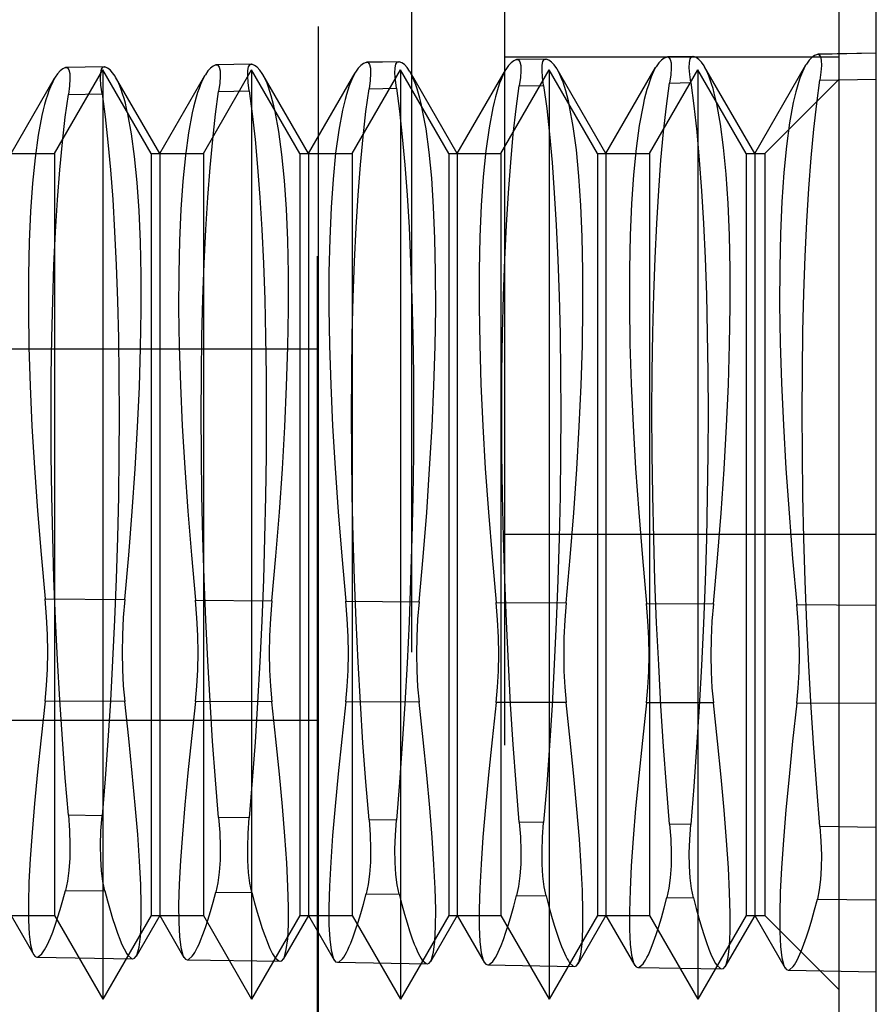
# Model space of a CAD drawing. Header units: inches. Extents: x 0 to 54.6, y 0 to 35.4.
# Tile 12 of 18: x 26.454 to 26.635, y 15.81 to 16.018. Entities that reach past the tile are written whole.
import ezdxf

# ---------------------------------------------------------------- set-up
doc = ezdxf.new("R2010")
doc.units = ezdxf.units.IN
doc.header["$LTSCALE"] = 3.005357
doc.header["$MEASUREMENT"] = 0
doc.linetypes.add('HIDDEN', pattern=[0.2, 0.1, -0.1])
doc.layers.add('DEFAULT_2', color=8, linetype='HIDDEN')
doc.layers.add('DOOR_ASSEMBLY', color=7, linetype='CONTINUOUS')

msp = doc.modelspace()

# ---------------------------------------------------------------- linework, layer by layer
at = {"layer": 'DEFAULT_2', "color": 8, "linetype": 'HIDDEN'}
msp.add_line((26.5171, 15.06669), (26.5171, 23.21186), dxfattribs=at)
at = {"layer": 'DOOR_ASSEMBLY', "color": 8, "linetype": 'HIDDEN'}
for p, q in [((26.53698, 16.18491), (26.53698, 15.63373)), ((26.55666, 16.16523), (26.55666, 15.65342)), ((26.6354, 15.73676), (26.6354, 16.14554)), ((26.51729, 15.71641), (26.51729, 16.10223)), ((26.62753, 15.79121), (26.62753, 16.02743)), ((26.62753, 16.01048), (26.55666, 16.01048)), ((26.5655, 16.01004), (26.55924, 16.00993)), ((26.55924, 16.00993), (26.55937, 16.00994)), ((26.5654, 16.01005), (26.55934, 16.00994)), ((26.56537, 16.01005), (26.5655, 16.01004)), ((26.59666, 16.01059), (26.59108, 16.01049)), ((26.59108, 16.01049), (26.5912, 16.0105)), ((26.59657, 16.0106), (26.59117, 16.0105)), ((26.59654, 16.0106), (26.59666, 16.01059)), ((26.6354, 16.01127), (26.62292, 16.01105)), ((26.62292, 16.01105), (26.62303, 16.01106)), ((26.6354, 16.01128), (26.62303, 16.01106)), ((26.4614, 15.99003), (26.47163, 16.00775)), ((26.47202, 16.00838), (26.46372, 16.00824)), ((26.46372, 16.00824), (26.46388, 16.00826)), ((26.4719, 16.0084), (26.46384, 16.00826)), ((26.48186, 15.99003), (26.47163, 16.00775)), ((26.47163, 16.00775), (26.47163, 15.8109)), ((26.47187, 16.0084), (26.47202, 16.00838)), ((26.4929, 15.99003), (26.50313, 16.00775)), ((26.50318, 16.00894), (26.49556, 16.0088)), ((26.49556, 16.0088), (26.49571, 16.00882)), ((26.50307, 16.00895), (26.49568, 16.00882)), ((26.50304, 16.00895), (26.50318, 16.00894)), ((26.51336, 15.99003), (26.50313, 16.00775)), ((26.50313, 16.00775), (26.50313, 15.8109)), ((26.52439, 15.99003), (26.53462, 16.00775)), ((26.53434, 16.00949), (26.5274, 16.00936)), ((26.5274, 16.00936), (26.52754, 16.00938)), ((26.53423, 16.0095), (26.52751, 16.00938)), ((26.5342, 16.0095), (26.53434, 16.00949)), ((26.54485, 15.99003), (26.53462, 16.00775)), ((26.53462, 16.00775), (26.53462, 15.8109)), ((26.55589, 15.99003), (26.56612, 16.00775)), ((26.57635, 15.99003), (26.56612, 16.00775)), ((26.56612, 16.00775), (26.56612, 15.8109)), ((26.57815, 15.99003), (26.56784, 16.00789)), ((26.57815, 15.99003), (26.58868, 16.00826)), ((26.58739, 15.99003), (26.59761, 16.00775)), ((26.60784, 15.99003), (26.59761, 16.00775)), ((26.59761, 16.00775), (26.59761, 15.8109)), ((26.60965, 15.99003), (26.59902, 16.00844)), ((26.60965, 15.99003), (26.6205, 16.00882)), ((26.45217, 15.99003), (26.46138, 16.00599)), ((26.48366, 15.99003), (26.47432, 16.00622)), ((26.48366, 15.99003), (26.49321, 16.00656)), ((26.51516, 15.99003), (26.50549, 16.00678)), ((26.51516, 15.99003), (26.52503, 16.00712)), ((26.54666, 15.99003), (26.53667, 16.00733)), ((26.54666, 15.99003), (26.55685, 16.00769)), ((26.61178, 15.99003), (26.62753, 16.00578)), ((26.62347, 16.00558), (26.6354, 16.00581)), ((26.52798, 16.00378), (26.53378, 16.00389)), ((26.55981, 16.00438), (26.56495, 16.00448)), ((26.59164, 16.00498), (26.59611, 16.00507)), ((26.46431, 16.00257), (26.47145, 16.00271)), ((26.49614, 16.00317), (26.50261, 16.0033)), ((26.45036, 15.99003), (26.4614, 15.99003)), ((26.4614, 15.99003), (26.4614, 15.82861)), ((26.48186, 15.99003), (26.48186, 15.82861)), ((26.48186, 15.99003), (26.4929, 15.99003)), ((26.48366, 15.99003), (26.48366, 15.82861)), ((26.4929, 15.99003), (26.4929, 15.82861)), ((26.51336, 15.99003), (26.51336, 15.82861)), ((26.51336, 15.99003), (26.52439, 15.99003)), ((26.51516, 15.99003), (26.51516, 15.82861)), ((26.52439, 15.99003), (26.52439, 15.82861)), ((26.54485, 15.99003), (26.54485, 15.82861)), ((26.54485, 15.99003), (26.55589, 15.99003)), ((26.54666, 15.99003), (26.54666, 15.82861)), ((26.55589, 15.99003), (26.55589, 15.82861)), ((26.57635, 15.99003), (26.57635, 15.82861)), ((26.57635, 15.99003), (26.58739, 15.99003)), ((26.57815, 15.99003), (26.57815, 15.82861)), ((26.58739, 15.99003), (26.58739, 15.82861)), ((26.60784, 15.99003), (26.60784, 15.82861)), ((26.60784, 15.99003), (26.61178, 15.99003)), ((26.60965, 15.99003), (26.60965, 15.82861)), ((26.61178, 15.99003), (26.61178, 15.82861)), ((26.34013, 15.94869), (26.51729, 15.94869)), ((26.6354, 15.90932), (26.55666, 15.90932)), ((26.4594, 15.89567), (26.47625, 15.89554)), ((26.49124, 15.89543), (26.50741, 15.89531)), ((26.52308, 15.89519), (26.53857, 15.89508)), ((26.55491, 15.89496), (26.56974, 15.89485)), ((26.58675, 15.89472), (26.6009, 15.89462)), ((26.61858, 15.89449), (26.6354, 15.89437)), ((26.47625, 15.87397), (26.4594, 15.87401)), ((26.50741, 15.87389), (26.49124, 15.87393)), ((26.53857, 15.87381), (26.52308, 15.87385)), ((26.56974, 15.87373), (26.55491, 15.87377)), ((26.6009, 15.87365), (26.58675, 15.87369)), ((26.6354, 15.87356), (26.61858, 15.8736)), ((26.51729, 15.86995), (26.34013, 15.86995)), ((26.47145, 15.84976), (26.46431, 15.84987)), ((26.50261, 15.84929), (26.49614, 15.84938)), ((26.53378, 15.84881), (26.52798, 15.8489)), ((26.56495, 15.84835), (26.55981, 15.84842)), ((26.59611, 15.84788), (26.59164, 15.84794)), ((26.6354, 15.84729), (26.62347, 15.84747)), ((26.46372, 15.83392), (26.47202, 15.83383)), ((26.49556, 15.83355), (26.50318, 15.83347)), ((26.5274, 15.83319), (26.53434, 15.83311)), ((26.55924, 15.83282), (26.5655, 15.83275)), ((26.59108, 15.83245), (26.59666, 15.83239)), ((26.62292, 15.83209), (26.6354, 15.83194)), ((26.45036, 15.82861), (26.4614, 15.82861)), ((26.45217, 15.82861), (26.45698, 15.82028)), ((26.4614, 15.82861), (26.47163, 15.8109)), ((26.48186, 15.82861), (26.47163, 15.8109)), ((26.48366, 15.82861), (26.47864, 15.81991)), ((26.48186, 15.82861), (26.4929, 15.82861)), ((26.48366, 15.82861), (26.4888, 15.81972)), ((26.4929, 15.82861), (26.50313, 15.8109)), ((26.51336, 15.82861), (26.50313, 15.8109)), ((26.51516, 15.82861), (26.50982, 15.81936)), ((26.51336, 15.82861), (26.52439, 15.82861)), ((26.51516, 15.82861), (26.52061, 15.81917)), ((26.52439, 15.82861), (26.53462, 15.8109)), ((26.54485, 15.82861), (26.53462, 15.8109)), ((26.54666, 15.82861), (26.541, 15.81882)), ((26.54485, 15.82861), (26.55589, 15.82861)), ((26.54666, 15.82861), (26.55243, 15.81861)), ((26.55589, 15.82861), (26.56612, 15.8109)), ((26.57635, 15.82861), (26.56612, 15.8109)), ((26.57815, 15.82861), (26.57218, 15.81827)), ((26.57635, 15.82861), (26.58739, 15.82861)), ((26.57815, 15.82861), (26.58425, 15.81805)), ((26.58739, 15.82861), (26.59761, 15.8109)), ((26.60784, 15.82861), (26.59761, 15.8109)), ((26.60965, 15.82861), (26.60336, 15.81772)), ((26.60784, 15.82861), (26.61178, 15.82861)), ((26.60965, 15.82861), (26.61607, 15.81749)), ((26.61178, 15.82861), (26.62753, 15.81286)), ((26.45772, 15.81981), (26.47792, 15.81945)), ((26.48953, 15.81925), (26.5091, 15.81891)), ((26.52134, 15.8187), (26.54029, 15.81836)), ((26.55316, 15.81814), (26.57147, 15.81782)), ((26.58497, 15.81758), (26.60266, 15.81728)), ((26.61679, 15.81703), (26.6354, 15.8167))]:
    msp.add_line(p, q, dxfattribs=at)
for points in [[(26.55924, 16.00993), (26.55865, 16.00969), (26.55807, 16.00927), (26.55751, 16.00867), (26.55696, 16.00787), (26.55685, 16.00768)], [(26.55937, 16.00994), (26.55965, 16.00986), (26.55994, 16.00944), (26.5601, 16.00867), (26.56013, 16.00756), (26.56003, 16.00613), (26.55981, 16.00438)], [(26.56495, 16.00448), (26.56473, 16.00621), (26.56464, 16.00764), (26.56467, 16.00875), (26.56482, 16.00952), (26.5651, 16.00995), (26.56537, 16.01005)], [(26.56785, 16.00788), (26.56774, 16.00807), (26.5672, 16.00884), (26.56665, 16.00943), (26.56608, 16.00983), (26.5655, 16.01004)], [(26.59108, 16.01049), (26.59048, 16.01026), (26.5899, 16.00984), (26.58933, 16.00923), (26.58878, 16.00844), (26.58867, 16.00825)], [(26.5912, 16.0105), (26.59149, 16.01041), (26.59177, 16.00999), (26.59193, 16.00923), (26.59196, 16.00813), (26.59186, 16.00671), (26.59164, 16.00498)], [(26.59611, 16.00507), (26.5959, 16.00679), (26.59581, 16.0082), (26.59584, 16.0093), (26.59599, 16.01007), (26.59626, 16.0105), (26.59654, 16.0106)], [(26.59902, 16.00844), (26.59892, 16.00861), (26.59838, 16.0094), (26.59782, 16.00999), (26.59725, 16.01038), (26.59666, 16.01059)], [(26.62292, 16.01105), (26.62232, 16.01083), (26.62173, 16.01041), (26.62116, 16.0098), (26.6206, 16.009), (26.6205, 16.00882)], [(26.62303, 16.01106), (26.62332, 16.01097), (26.6236, 16.01055), (26.62375, 16.00979), (26.62378, 16.0087), (26.62369, 16.00729), (26.62347, 16.00558)], [(26.46372, 16.00824), (26.46314, 16.00799), (26.46258, 16.00756), (26.46203, 16.00696), (26.4615, 16.00619), (26.46138, 16.00599)], [(26.46388, 16.00826), (26.46415, 16.00819), (26.46444, 16.00777), (26.46461, 16.00699), (26.46464, 16.00585), (26.46454, 16.00437), (26.46431, 16.00257)], [(26.47145, 16.00271), (26.47122, 16.0045), (26.47113, 16.00597), (26.47116, 16.00711), (26.47132, 16.00789), (26.47161, 16.00832), (26.47187, 16.0084)], [(26.47432, 16.00622), (26.4742, 16.00642), (26.47368, 16.00717), (26.47314, 16.00775), (26.47259, 16.00816), (26.47202, 16.00838)], [(26.49556, 16.0088), (26.49498, 16.00856), (26.49441, 16.00813), (26.49386, 16.00753), (26.49332, 16.00675), (26.4932, 16.00655)], [(26.49571, 16.00882), (26.49598, 16.00874), (26.49627, 16.00833), (26.49644, 16.00755), (26.49647, 16.00642), (26.49637, 16.00496), (26.49614, 16.00317)], [(26.50261, 16.0033), (26.50239, 16.00507), (26.5023, 16.00653), (26.50233, 16.00765), (26.50249, 16.00843), (26.50277, 16.00886), (26.50304, 16.00895)], [(26.50549, 16.00677), (26.50538, 16.00697), (26.50485, 16.00773), (26.50431, 16.00831), (26.50375, 16.00871), (26.50318, 16.00894)], [(26.5274, 16.00936), (26.52681, 16.00913), (26.52624, 16.0087), (26.52568, 16.0081), (26.52514, 16.00731), (26.52503, 16.00712)], [(26.52754, 16.00938), (26.52782, 16.0093), (26.52811, 16.00888), (26.52827, 16.00811), (26.5283, 16.00699), (26.5282, 16.00554), (26.52798, 16.00378)], [(26.53378, 16.00389), (26.53356, 16.00564), (26.53347, 16.00709), (26.5335, 16.0082), (26.53365, 16.00898), (26.53393, 16.00941), (26.5342, 16.0095)], [(26.53667, 16.00733), (26.53656, 16.00752), (26.53603, 16.00828), (26.53548, 16.00887), (26.53492, 16.00927), (26.53434, 16.00949)], [(26.56875, 16.00597), (26.56825, 16.00711), (26.56785, 16.00788)], [(26.58867, 16.00825), (26.58825, 16.00745), (26.58774, 16.00629)], [(26.59994, 16.0065), (26.59944, 16.00765), (26.59902, 16.00844)], [(26.6205, 16.00882), (26.62007, 16.008), (26.61955, 16.00683)], [(26.46138, 16.00599), (26.46099, 16.00525), (26.4605, 16.00415)], [(26.47519, 16.0044), (26.4747, 16.00549), (26.47432, 16.00622)], [(26.4932, 16.00655), (26.49281, 16.0058), (26.49231, 16.00468)], [(26.50638, 16.00492), (26.50589, 16.00603), (26.50549, 16.00677)], [(26.52503, 16.00712), (26.52462, 16.00635), (26.52412, 16.00522)], [(26.53756, 16.00545), (26.53707, 16.00657), (26.53667, 16.00733)], [(26.55593, 16.00575), (26.55562, 16.00493), (26.55531, 16.00403), (26.55502, 16.00306), (26.55473, 16.00202), (26.55446, 16.00092), (26.55419, 15.99974)], [(26.55685, 16.00768), (26.55644, 16.0069), (26.55593, 16.00575)], [(26.57045, 16.00002), (26.57019, 16.00118), (26.56992, 16.00228), (26.56964, 16.0033), (26.56936, 16.00426), (26.56906, 16.00515), (26.56875, 16.00597)], [(26.58774, 16.00629), (26.58743, 16.00546), (26.58713, 16.00456), (26.58684, 16.00359), (26.58655, 16.00256), (26.58628, 16.00146), (26.58601, 16.00029)], [(26.60163, 16.00055), (26.60137, 16.00171), (26.6011, 16.0028), (26.60083, 16.00383), (26.60054, 16.00479), (26.60024, 16.00568), (26.59994, 16.0065)], [(26.61955, 16.00683), (26.61924, 16.006), (26.61894, 16.0051), (26.61865, 16.00413), (26.61837, 16.0031), (26.6181, 16.002), (26.61783, 16.00083)], [(26.4605, 16.00415), (26.46018, 16.00332), (26.45987, 16.00242), (26.45957, 16.00145), (26.45928, 16.0004), (26.459, 15.99929), (26.45873, 15.99812)], [(26.47692, 15.99843), (26.47665, 15.99959), (26.47638, 16.00069), (26.4761, 16.00172), (26.4758, 16.00268), (26.4755, 16.00358), (26.47519, 16.0044)], [(26.49231, 16.00468), (26.49199, 16.00385), (26.49168, 16.00295), (26.49139, 16.00198), (26.4911, 16.00094), (26.49082, 15.99983), (26.49055, 15.99866)], [(26.5081, 15.99896), (26.50783, 16.00012), (26.50756, 16.00122), (26.50728, 16.00225), (26.50699, 16.00321), (26.50669, 16.0041), (26.50638, 16.00492)], [(26.52412, 16.00522), (26.52381, 16.00439), (26.5235, 16.00349), (26.5232, 16.00252), (26.52292, 16.00148), (26.52264, 16.00038), (26.52237, 15.9992)], [(26.52798, 15.8489), (26.52731, 15.85693), (26.5267, 15.8652), (26.52615, 15.87367), (26.52567, 15.8823), (26.52525, 15.89104), (26.5249, 15.89986), (26.52463, 15.90874), (26.52443, 15.91759), (26.52431, 15.92631), (26.52427, 15.93491), (26.52431, 15.94338), (26.52443, 15.95162), (26.52463, 15.95954), (26.52491, 15.96714), (26.52526, 15.97438), (26.52567, 15.98122), (26.52616, 15.98763), (26.52671, 15.99355), (26.52732, 15.99894), (26.52798, 16.00378)], [(26.53378, 16.00389), (26.53444, 15.99899), (26.53503, 15.99357), (26.53557, 15.98763), (26.53605, 15.98122), (26.53646, 15.97437), (26.5368, 15.96711), (26.53707, 15.95945), (26.53726, 15.95147), (26.53738, 15.94326), (26.53742, 15.93482), (26.53738, 15.92615), (26.53726, 15.91735), (26.53706, 15.90852), (26.53679, 15.89968), (26.53645, 15.89084), (26.53604, 15.88208), (26.53556, 15.87343), (26.53502, 15.86497), (26.53443, 15.85676), (26.53378, 15.84881)], [(26.53927, 15.99949), (26.53901, 16.00065), (26.53874, 16.00175), (26.53846, 16.00278), (26.53817, 16.00374), (26.53787, 16.00463), (26.53756, 16.00545)], [(26.55981, 15.84842), (26.55914, 15.85652), (26.55852, 15.86486), (26.55797, 15.8734), (26.55749, 15.8821), (26.55707, 15.89091), (26.55672, 15.8998), (26.55644, 15.90876), (26.55624, 15.91767), (26.55613, 15.92646), (26.55609, 15.93512), (26.55613, 15.94365), (26.55625, 15.95195), (26.55645, 15.95992), (26.55673, 15.96756), (26.55708, 15.97486), (26.5575, 15.98174), (26.55799, 15.98817), (26.55854, 15.99411), (26.55915, 15.99951), (26.55981, 16.00438)], [(26.56495, 16.00448), (26.56561, 15.99957), (26.5662, 15.99412), (26.56674, 15.98816), (26.56722, 15.98172), (26.56763, 15.97484), (26.56797, 15.96754), (26.56824, 15.95984), (26.56844, 15.95181), (26.56856, 15.94354), (26.5686, 15.93505), (26.56856, 15.92632), (26.56844, 15.91745), (26.56824, 15.90856), (26.56797, 15.89964), (26.56763, 15.89073), (26.56722, 15.88188), (26.56674, 15.87318), (26.56619, 15.86465), (26.5656, 15.85636), (26.56495, 15.84835)], [(26.59164, 15.84794), (26.59097, 15.85607), (26.59036, 15.86444), (26.5898, 15.87301), (26.58932, 15.88175), (26.58889, 15.89062), (26.58854, 15.89957), (26.58826, 15.90858), (26.58806, 15.91757), (26.58794, 15.92643), (26.5879, 15.93517), (26.58794, 15.94378), (26.58807, 15.95215), (26.58827, 15.96018), (26.58855, 15.96789), (26.5889, 15.97525), (26.58932, 15.98219), (26.58981, 15.98867), (26.59037, 15.99465), (26.59098, 16.00009), (26.59164, 16.00498)], [(26.59611, 16.00507), (26.59678, 16.00013), (26.59738, 15.99465), (26.59792, 15.98864), (26.5984, 15.98216), (26.59881, 15.97522), (26.59916, 15.96787), (26.59943, 15.9601), (26.59962, 15.95201), (26.59974, 15.94367), (26.59978, 15.93511), (26.59974, 15.92632), (26.59962, 15.91739), (26.59942, 15.90843), (26.59915, 15.89945), (26.5988, 15.89048), (26.59839, 15.88159), (26.59791, 15.87283), (26.59736, 15.86425), (26.59676, 15.85592), (26.59611, 15.84788)], [(26.62347, 15.84747), (26.6228, 15.85565), (26.62218, 15.86407), (26.62163, 15.87271), (26.62114, 15.88151), (26.62071, 15.89043), (26.62036, 15.89944), (26.62008, 15.90852), (26.61988, 15.91757), (26.61976, 15.92649), (26.61972, 15.93528), (26.61976, 15.94394), (26.61988, 15.95236), (26.62008, 15.96047), (26.62037, 15.96823), (26.62072, 15.97564), (26.62114, 15.98263), (26.62164, 15.98915), (26.62219, 15.99518), (26.6228, 16.00066), (26.62347, 16.00558)], [(26.46431, 15.84987), (26.46365, 15.85779), (26.46304, 15.86595), (26.4625, 15.8743), (26.46202, 15.8828), (26.46161, 15.89141), (26.46126, 15.90009), (26.46099, 15.90884), (26.46079, 15.91755), (26.46068, 15.92613), (26.46064, 15.93459), (26.46068, 15.94292), (26.46079, 15.95103), (26.46099, 15.95884), (26.46127, 15.96633), (26.46161, 15.97347), (26.46203, 15.98023), (26.46251, 15.98657), (26.46306, 15.99243), (26.46366, 15.99777), (26.46431, 16.00257)], [(26.47145, 16.00271), (26.4721, 15.99785), (26.47269, 15.99248), (26.47322, 15.98661), (26.4737, 15.98028), (26.4741, 15.97352), (26.47444, 15.96637), (26.47471, 15.95882), (26.4749, 15.95096), (26.47501, 15.94287), (26.47505, 15.93456), (26.47501, 15.92603), (26.4749, 15.91737), (26.4747, 15.90868), (26.47443, 15.89996), (26.4741, 15.89126), (26.47369, 15.88261), (26.47321, 15.87408), (26.47268, 15.86572), (26.47209, 15.8576), (26.47145, 15.84976)], [(26.49614, 15.84938), (26.49548, 15.85736), (26.49487, 15.86557), (26.49433, 15.87399), (26.49384, 15.88255), (26.49343, 15.89122), (26.49308, 15.89998), (26.49281, 15.90879), (26.49261, 15.91757), (26.49249, 15.92622), (26.49245, 15.93475), (26.49249, 15.94315), (26.49261, 15.95132), (26.49281, 15.95919), (26.49309, 15.96673), (26.49343, 15.97393), (26.49385, 15.98073), (26.49434, 15.9871), (26.49489, 15.99299), (26.49549, 15.99835), (26.49614, 16.00317)], [(26.50261, 16.0033), (26.50327, 15.99842), (26.50386, 15.99302), (26.5044, 15.98712), (26.50487, 15.98075), (26.50528, 15.97395), (26.50562, 15.96674), (26.50589, 15.95914), (26.50608, 15.95121), (26.5062, 15.94306), (26.50623, 15.93469), (26.50619, 15.92609), (26.50608, 15.91736), (26.50588, 15.9086), (26.50561, 15.89982), (26.50527, 15.89105), (26.50486, 15.88234), (26.50439, 15.87376), (26.50385, 15.86534), (26.50326, 15.85718), (26.50261, 15.84929)], [(26.53857, 15.89508), (26.53944, 15.90461), (26.54019, 15.914), (26.54082, 15.92321), (26.54133, 15.93218), (26.54172, 15.94086), (26.54198, 15.94922), (26.5421, 15.95726), (26.54209, 15.96489), (26.54195, 15.97202), (26.54167, 15.97866), (26.54125, 15.98479), (26.54071, 15.99034), (26.54005, 15.99524), (26.53927, 15.99949)], [(26.55419, 15.99974), (26.5534, 15.99549), (26.55273, 15.99061), (26.55218, 15.9851), (26.55176, 15.97901), (26.55147, 15.97237), (26.55131, 15.96523), (26.5513, 15.95762), (26.55142, 15.94958), (26.55168, 15.94115), (26.55208, 15.93238), (26.55261, 15.92334), (26.55326, 15.91406), (26.55403, 15.90459), (26.55491, 15.89496)], [(26.56974, 15.89485), (26.5706, 15.90445), (26.57136, 15.9139), (26.57199, 15.92318), (26.57251, 15.93223), (26.5729, 15.94097), (26.57316, 15.9494), (26.57328, 15.9575), (26.57327, 15.96518), (26.57313, 15.97237), (26.57285, 15.97906), (26.57244, 15.98523), (26.57189, 15.99082), (26.57123, 15.99575), (26.57045, 16.00002)], [(26.58601, 16.00029), (26.58522, 15.99601), (26.58455, 15.99109), (26.584, 15.98555), (26.58358, 15.97942), (26.58329, 15.97273), (26.58313, 15.96553), (26.58312, 15.95786), (26.58324, 15.94976), (26.5835, 15.94126), (26.5839, 15.93243), (26.58443, 15.92332), (26.58509, 15.91397), (26.58586, 15.90442), (26.58675, 15.89472)], [(26.6009, 15.89462), (26.60177, 15.90429), (26.60253, 15.91382), (26.60317, 15.92317), (26.60369, 15.93228), (26.60408, 15.94109), (26.60434, 15.94958), (26.60447, 15.95774), (26.60446, 15.96548), (26.60431, 15.97272), (26.60403, 15.97945), (26.60362, 15.98567), (26.60307, 15.9913), (26.60241, 15.99626), (26.60163, 16.00055)], [(26.61783, 16.00083), (26.61704, 15.99653), (26.61636, 15.99158), (26.61581, 15.986), (26.61539, 15.97982), (26.6151, 15.97309), (26.61495, 15.96583), (26.61493, 15.95811), (26.61506, 15.94995), (26.61532, 15.94139), (26.61572, 15.93249), (26.61626, 15.92331), (26.61692, 15.91388), (26.61769, 15.90426), (26.61858, 15.89449)], [(26.45873, 15.99812), (26.45794, 15.99393), (26.45727, 15.98913), (26.45673, 15.98374), (26.45631, 15.97778), (26.45602, 15.9713), (26.45587, 15.96432), (26.45585, 15.95689), (26.45597, 15.94904), (26.45622, 15.94083), (26.45661, 15.93229), (26.45713, 15.92345), (26.45777, 15.91436), (26.45853, 15.90509), (26.4594, 15.89567)], [(26.47625, 15.89554), (26.4771, 15.90493), (26.47784, 15.91418), (26.47847, 15.92326), (26.47898, 15.9321), (26.47937, 15.94065), (26.47962, 15.94888), (26.47974, 15.9568), (26.47973, 15.9643), (26.47958, 15.97133), (26.4793, 15.97787), (26.47889, 15.98391), (26.47835, 15.98939), (26.47769, 15.99423), (26.47692, 15.99843)], [(26.49055, 15.99866), (26.48976, 15.99445), (26.48909, 15.98962), (26.48855, 15.98418), (26.48813, 15.97818), (26.48784, 15.97165), (26.48768, 15.96462), (26.48767, 15.95713), (26.48779, 15.94922), (26.48804, 15.94094), (26.48843, 15.93233), (26.48895, 15.92342), (26.4896, 15.91426), (26.49036, 15.90492), (26.49124, 15.89543)], [(26.50741, 15.89531), (26.50827, 15.90477), (26.50902, 15.91409), (26.50965, 15.92323), (26.51016, 15.93214), (26.51054, 15.94076), (26.5108, 15.94906), (26.51092, 15.95703), (26.51091, 15.9646), (26.51076, 15.97168), (26.51049, 15.97826), (26.51007, 15.98435), (26.50953, 15.98986), (26.50887, 15.99474), (26.5081, 15.99896)], [(26.52237, 15.9992), (26.52158, 15.99497), (26.52091, 15.99011), (26.52036, 15.98464), (26.51994, 15.97859), (26.51965, 15.972), (26.5195, 15.96492), (26.51948, 15.95736), (26.51961, 15.94938), (26.51986, 15.94103), (26.52026, 15.93235), (26.52078, 15.92338), (26.52143, 15.91415), (26.5222, 15.90475), (26.52308, 15.89519)], [(26.4594, 15.87401), (26.45971, 15.87732), (26.4599, 15.8808), (26.45996, 15.88441), (26.4599, 15.88812), (26.45971, 15.89188), (26.4594, 15.89567)], [(26.47625, 15.89554), (26.47595, 15.89177), (26.47577, 15.88802), (26.4757, 15.88433), (26.47577, 15.88073), (26.47595, 15.87727), (26.47625, 15.87397)], [(26.49124, 15.87393), (26.49155, 15.87722), (26.49173, 15.88067), (26.49179, 15.88425), (26.49173, 15.88793), (26.49155, 15.89167), (26.49124, 15.89543)], [(26.50741, 15.89531), (26.50711, 15.89156), (26.50693, 15.88785), (26.50687, 15.88418), (26.50693, 15.88061), (26.50711, 15.87717), (26.50741, 15.87389)], [(26.52308, 15.87385), (26.52338, 15.87712), (26.52356, 15.88054), (26.52362, 15.8841), (26.52356, 15.88775), (26.52338, 15.89146), (26.52308, 15.89519)], [(26.53857, 15.89508), (26.53828, 15.89136), (26.5381, 15.88767), (26.53804, 15.88403), (26.5381, 15.88049), (26.53828, 15.87707), (26.53857, 15.87381)], [(26.55491, 15.87377), (26.55521, 15.87701), (26.55539, 15.88041), (26.55545, 15.88395), (26.55539, 15.88757), (26.55521, 15.89125), (26.55491, 15.89496)], [(26.56974, 15.89485), (26.56945, 15.89116), (26.56927, 15.88749), (26.56921, 15.88388), (26.56927, 15.88036), (26.56945, 15.87697), (26.56974, 15.87373)], [(26.58675, 15.87369), (26.58705, 15.87691), (26.58722, 15.88029), (26.58728, 15.88379), (26.58722, 15.88739), (26.58705, 15.89104), (26.58675, 15.89472)], [(26.6009, 15.89462), (26.60061, 15.89095), (26.60044, 15.88732), (26.60038, 15.88373), (26.60044, 15.88024), (26.60061, 15.87687), (26.6009, 15.87365)], [(26.61858, 15.8736), (26.61888, 15.87681), (26.61906, 15.88016), (26.61911, 15.88364), (26.61906, 15.88721), (26.61888, 15.89084), (26.61858, 15.89449)], [(26.4594, 15.87401), (26.45853, 15.86628), (26.45778, 15.85905), (26.45714, 15.85235), (26.45662, 15.84621), (26.45623, 15.84064), (26.45597, 15.83568), (26.45585, 15.83132), (26.45587, 15.82764), (26.45602, 15.82465), (26.4563, 15.82237), (26.45673, 15.82079), (26.45692, 15.82037)], [(26.47869, 15.82), (26.47888, 15.82039), (26.47929, 15.82194), (26.47957, 15.8242), (26.47973, 15.82718), (26.47974, 15.83084), (26.47963, 15.83518), (26.47938, 15.84016), (26.479, 15.84577), (26.47849, 15.85198), (26.47785, 15.85878), (26.47711, 15.86612), (26.47625, 15.87397)], [(26.49124, 15.87393), (26.49036, 15.86613), (26.48961, 15.85883), (26.48897, 15.85208), (26.48845, 15.84588), (26.48805, 15.84026), (26.48779, 15.83525), (26.48767, 15.83086), (26.48768, 15.82714), (26.48783, 15.82413), (26.48812, 15.82182), (26.48854, 15.82023), (26.48874, 15.81982)], [(26.50987, 15.81945), (26.51006, 15.81985), (26.51047, 15.82141), (26.51076, 15.82369), (26.51091, 15.82669), (26.51092, 15.83039), (26.51081, 15.83476), (26.51055, 15.83979), (26.51017, 15.84544), (26.50966, 15.85172), (26.50902, 15.85857), (26.50827, 15.86597), (26.50741, 15.87389)], [(26.52308, 15.87385), (26.5222, 15.86598), (26.52144, 15.85862), (26.52079, 15.8518), (26.52027, 15.84555), (26.51987, 15.83988), (26.51961, 15.83483), (26.51949, 15.83039), (26.5195, 15.82664), (26.51965, 15.8236), (26.51994, 15.82128), (26.52036, 15.81968), (26.52056, 15.81926)], [(26.54105, 15.81891), (26.54124, 15.8193), (26.54165, 15.82086), (26.54194, 15.82316), (26.54209, 15.82619), (26.54211, 15.82991), (26.54199, 15.83432), (26.54173, 15.8394), (26.54135, 15.84512), (26.54083, 15.85144), (26.54019, 15.85835), (26.53944, 15.86582), (26.53857, 15.87381)], [(26.55491, 15.87377), (26.55403, 15.86583), (26.55326, 15.85841), (26.55262, 15.85154), (26.55209, 15.84523), (26.5517, 15.83951), (26.55143, 15.83441), (26.5513, 15.82993), (26.55132, 15.82615), (26.55147, 15.82308), (26.55175, 15.82074), (26.55218, 15.81913), (26.55238, 15.8187)], [(26.57223, 15.81836), (26.57243, 15.81876), (26.57284, 15.82033), (26.57312, 15.82265), (26.57327, 15.8257), (26.57329, 15.82945), (26.57317, 15.8339), (26.57291, 15.83902), (26.57253, 15.84479), (26.57201, 15.85117), (26.57136, 15.85814), (26.57061, 15.86567), (26.56974, 15.87373)], [(26.58675, 15.87369), (26.58586, 15.86568), (26.58509, 15.85819), (26.58444, 15.85126), (26.58392, 15.8449), (26.58352, 15.83913), (26.58325, 15.83398), (26.58312, 15.82947), (26.58313, 15.82565), (26.58328, 15.82256), (26.58357, 15.8202), (26.58399, 15.81857), (26.5842, 15.81814)], [(26.60341, 15.81781), (26.60361, 15.81823), (26.60402, 15.81981), (26.60431, 15.82215), (26.60446, 15.82523), (26.60447, 15.82902), (26.60435, 15.83351), (26.60409, 15.83868), (26.6037, 15.84449), (26.60318, 15.85092), (26.60253, 15.85795), (26.60178, 15.86554), (26.6009, 15.87365)], [(26.61858, 15.8736), (26.61769, 15.86553), (26.61692, 15.85798), (26.61627, 15.85098), (26.61574, 15.84456), (26.61534, 15.83874), (26.61507, 15.83355), (26.61494, 15.829), (26.61495, 15.82515), (26.6151, 15.82203), (26.61538, 15.81965), (26.61581, 15.81802), (26.61602, 15.81758)], [(26.46431, 15.84987), (26.46454, 15.84662), (26.46464, 15.84357), (26.46461, 15.84075), (26.46444, 15.83818), (26.46415, 15.8359), (26.46372, 15.83392)], [(26.47202, 15.83383), (26.47161, 15.83581), (26.47132, 15.8381), (26.47116, 15.84066), (26.47113, 15.84348), (26.47122, 15.84652), (26.47145, 15.84976)], [(26.49614, 15.84938), (26.49637, 15.84617), (26.49647, 15.84314), (26.49644, 15.84034), (26.49627, 15.83779), (26.49598, 15.83552), (26.49556, 15.83355)], [(26.50318, 15.83347), (26.50277, 15.83544), (26.50249, 15.83772), (26.50233, 15.84026), (26.5023, 15.84306), (26.50239, 15.84608), (26.50261, 15.84929)], [(26.52798, 15.8489), (26.5282, 15.84571), (26.5283, 15.84271), (26.52827, 15.83993), (26.52811, 15.8374), (26.52782, 15.83515), (26.5274, 15.83319)], [(26.53434, 15.83311), (26.53393, 15.83508), (26.53365, 15.83733), (26.5335, 15.83987), (26.53347, 15.84264), (26.53356, 15.84563), (26.53378, 15.84881)], [(26.55981, 15.84842), (26.56003, 15.84526), (26.56013, 15.84228), (26.5601, 15.83952), (26.55994, 15.83701), (26.55965, 15.83477), (26.55924, 15.83282)], [(26.5655, 15.83275), (26.5651, 15.83471), (26.56482, 15.83695), (26.56467, 15.83947), (26.56464, 15.84222), (26.56473, 15.84519), (26.56495, 15.84835)], [(26.59164, 15.84794), (26.59186, 15.84481), (26.59196, 15.84186), (26.59193, 15.83912), (26.59177, 15.83662), (26.59149, 15.8344), (26.59108, 15.83245)], [(26.59666, 15.83239), (26.59626, 15.83434), (26.59599, 15.83657), (26.59584, 15.83907), (26.59581, 15.8418), (26.5959, 15.84475), (26.59611, 15.84788)], [(26.62347, 15.84747), (26.62369, 15.84435), (26.62378, 15.84143), (26.62375, 15.83871), (26.6236, 15.83623), (26.62332, 15.83402), (26.62292, 15.83209)], [(26.4605, 15.82385), (26.46099, 15.82511), (26.4615, 15.82654), (26.46203, 15.82813), (26.46258, 15.82989), (26.46314, 15.83183), (26.46372, 15.83392)], [(26.47202, 15.83383), (26.47259, 15.83171), (26.47314, 15.82976), (26.47368, 15.82797), (26.4742, 15.82635), (26.47471, 15.8249), (26.47519, 15.82361)], [(26.49231, 15.82332), (26.49281, 15.82459), (26.49332, 15.82604), (26.49386, 15.82766), (26.49441, 15.82946), (26.49498, 15.83142), (26.49556, 15.83355)], [(26.50318, 15.83347), (26.50375, 15.83131), (26.50431, 15.82931), (26.50485, 15.82749), (26.50538, 15.82585), (26.50589, 15.82438), (26.50638, 15.82308)], [(26.52412, 15.82278), (26.52462, 15.82407), (26.52514, 15.82555), (26.52568, 15.82719), (26.52624, 15.82902), (26.52681, 15.83102), (26.5274, 15.83319)], [(26.53434, 15.83311), (26.53492, 15.83092), (26.53548, 15.8289), (26.53603, 15.82705), (26.53656, 15.82538), (26.53707, 15.82388), (26.53757, 15.82256)], [(26.55593, 15.82225), (26.55644, 15.82356), (26.55696, 15.82505), (26.55751, 15.82673), (26.55807, 15.82858), (26.55865, 15.83061), (26.55924, 15.83282)], [(26.5655, 15.83275), (26.56608, 15.83053), (26.56665, 15.82847), (26.5672, 15.8266), (26.56774, 15.8249), (26.56826, 15.82338), (26.56875, 15.82204)], [(26.58774, 15.82171), (26.58825, 15.82304), (26.58878, 15.82456), (26.58933, 15.82626), (26.5899, 15.82814), (26.59048, 15.83021), (26.59108, 15.83245)], [(26.59666, 15.83239), (26.59725, 15.83012), (26.59782, 15.82803), (26.59838, 15.82612), (26.59892, 15.82439), (26.59944, 15.82286), (26.59994, 15.82151)], [(26.61955, 15.82118), (26.62007, 15.82252), (26.6206, 15.82406), (26.62116, 15.82579), (26.62173, 15.8277), (26.62232, 15.8298), (26.62292, 15.83209)], [(26.45873, 15.82052), (26.459, 15.82089), (26.45928, 15.82133), (26.45957, 15.82185), (26.45987, 15.82244), (26.46018, 15.82311), (26.4605, 15.82385)], [(26.47519, 15.82361), (26.47551, 15.82285), (26.47581, 15.82217), (26.4761, 15.82157), (26.47638, 15.82104), (26.47665, 15.82059), (26.47692, 15.82021)], [(26.49055, 15.81998), (26.49082, 15.82035), (26.4911, 15.82079), (26.49139, 15.82131), (26.49168, 15.8219), (26.49199, 15.82257), (26.49231, 15.82332)], [(26.50638, 15.82308), (26.50669, 15.82233), (26.50699, 15.82165), (26.50728, 15.82104), (26.50756, 15.82051), (26.50783, 15.82006), (26.5081, 15.81968)], [(26.52237, 15.81944), (26.52264, 15.81981), (26.52292, 15.82025), (26.5232, 15.82077), (26.5235, 15.82137), (26.52381, 15.82204), (26.52412, 15.82278)], [(26.53757, 15.82256), (26.53788, 15.8218), (26.53817, 15.82112), (26.53846, 15.82052), (26.53874, 15.81999), (26.53901, 15.81953), (26.53927, 15.81915)], [(26.55419, 15.8189), (26.55446, 15.81927), (26.55473, 15.81972), (26.55502, 15.82024), (26.55531, 15.82083), (26.55562, 15.8215), (26.55593, 15.82225)], [(26.45692, 15.82037), (26.45728, 15.81995), (26.45766, 15.81981)], [(26.45766, 15.81981), (26.45794, 15.81987), (26.45873, 15.82052)], [(26.47692, 15.82021), (26.47769, 15.81953), (26.47797, 15.81946)], [(26.47797, 15.81946), (26.47835, 15.81959), (26.47869, 15.82)], [(26.56875, 15.82204), (26.56906, 15.82128), (26.56936, 15.8206), (26.56965, 15.81999), (26.56992, 15.81946), (26.57019, 15.819), (26.57045, 15.81862)], [(26.58601, 15.81836), (26.58628, 15.81873), (26.58655, 15.81918), (26.58684, 15.8197), (26.58713, 15.82029), (26.58743, 15.82097), (26.58774, 15.82171)], [(26.59994, 15.82151), (26.60024, 15.82075), (26.60054, 15.82007), (26.60083, 15.81946), (26.6011, 15.81893), (26.60137, 15.81847), (26.60163, 15.81809)], [(26.61783, 15.81781), (26.6181, 15.81819), (26.61837, 15.81864), (26.61865, 15.81916), (26.61894, 15.81976), (26.61924, 15.82043), (26.61955, 15.82118)], [(26.48874, 15.81982), (26.48909, 15.81939), (26.48948, 15.81925)], [(26.48948, 15.81925), (26.48976, 15.81931), (26.49055, 15.81998)], [(26.5081, 15.81968), (26.50887, 15.81899), (26.50916, 15.81892)], [(26.50916, 15.81892), (26.50953, 15.81904), (26.50987, 15.81945)], [(26.52056, 15.81926), (26.52091, 15.81883), (26.52129, 15.8187)], [(26.52129, 15.8187), (26.52158, 15.81876), (26.52237, 15.81944)], [(26.53927, 15.81915), (26.54005, 15.81844), (26.54034, 15.81837)], [(26.54034, 15.81837), (26.54071, 15.8185), (26.54105, 15.81891)], [(26.55238, 15.8187), (26.55273, 15.81828), (26.55311, 15.81814)], [(26.55311, 15.81814), (26.5534, 15.81821), (26.55419, 15.8189)], [(26.57045, 15.81862), (26.57123, 15.8179), (26.57152, 15.81783)], [(26.57152, 15.81783), (26.57189, 15.81795), (26.57223, 15.81836)], [(26.5842, 15.81814), (26.58455, 15.81772), (26.58492, 15.81759)], [(26.58492, 15.81759), (26.58522, 15.81765), (26.58601, 15.81836)], [(26.60163, 15.81809), (26.60241, 15.81736), (26.60271, 15.81729)], [(26.60271, 15.81729), (26.60307, 15.81741), (26.60341, 15.81781)], [(26.61602, 15.81758), (26.61637, 15.81716), (26.61674, 15.81703)], [(26.61674, 15.81703), (26.61704, 15.8171), (26.61783, 15.81781)]]:
    msp.add_lwpolyline(points, dxfattribs=at)

doc.saveas('drawing.dxf')
